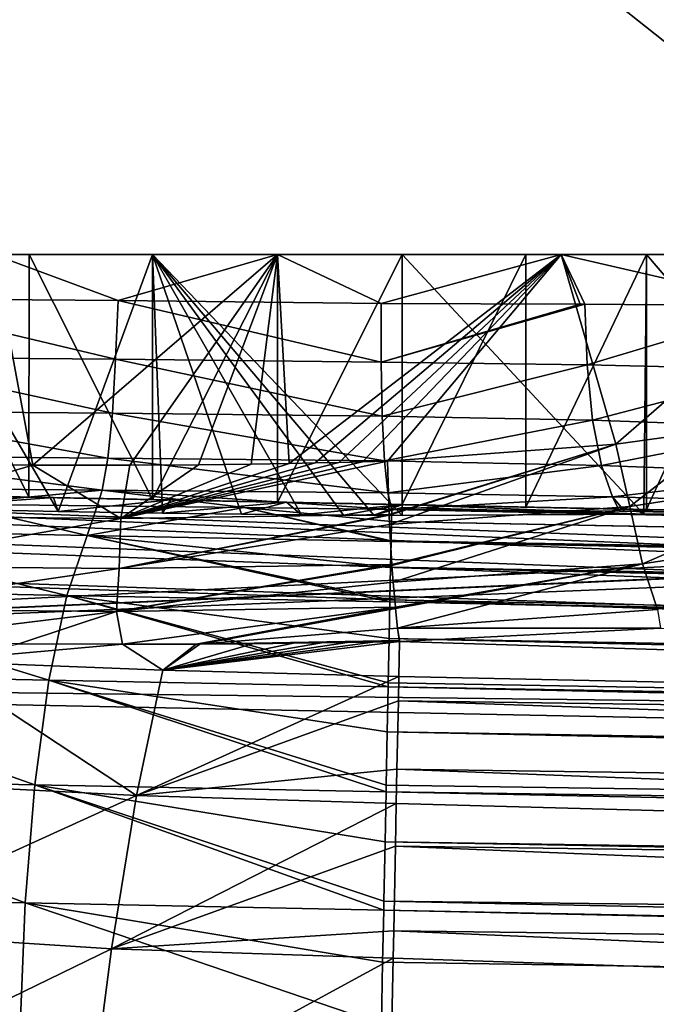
# Model space of a CAD drawing. Extents: x 0 to 500, y -78 to 1006.
# Tile 22 of 256: x 17.52 to 23.64, y -17.21 to -7.74. Entities that reach past the tile are written whole.
import ezdxf

# ---------------------------------------------------------------- set-up
doc = ezdxf.new("R2010")
doc.units = 0
doc.header["$LTSCALE"] = 65.185185
for name, color, linetype in [('235', 7, 'CONTINUOUS'), ('236', 7, 'CONTINUOUS'), ('237', 7, 'CONTINUOUS'), ('244', 7, 'CONTINUOUS'), ('245', 7, 'CONTINUOUS'), ('246', 7, 'CONTINUOUS'), ('247', 7, 'CONTINUOUS'), ('248', 7, 'CONTINUOUS'), ('250', 7, 'CONTINUOUS'), ('251', 7, 'CONTINUOUS'), ('252', 7, 'CONTINUOUS'), ('32', 7, 'CONTINUOUS'), ('33', 7, 'CONTINUOUS'), ('35', 7, 'CONTINUOUS'), ('356', 7, 'CONTINUOUS'), ('357', 7, 'CONTINUOUS'), ('358', 7, 'CONTINUOUS'), ('363', 7, 'CONTINUOUS'), ('364', 7, 'CONTINUOUS'), ('368', 7, 'CONTINUOUS'), ('369', 7, 'CONTINUOUS'), ('370', 7, 'CONTINUOUS'), ('371', 7, 'CONTINUOUS'), ('372', 7, 'CONTINUOUS'), ('378', 7, 'CONTINUOUS')]:
    doc.layers.add(name, color=color, linetype=linetype)

msp = doc.modelspace()

# ---------------------------------------------------------------- linework, layer by layer
at = {"layer": '235', "color": 7, "linetype": 'CONTINUOUS'}
for points in [[(8.5, -12.151, -0.025), (31.5, -12.6142, -0.025), (8.6601, -12.1542, -1.9123), (8.5, -12.151, -0.025)], [(31.5, -12.6142, -0.025), (9.1278, -12.1637, -3.7477), (8.6601, -12.1542, -1.9123), (31.5, -12.6142, -0.025)], [(31.5, -12.6142, -0.025), (9.8904, -12.179, -5.4814), (9.1278, -12.1637, -3.7477), (31.5, -12.6142, -0.025)], [(9.8904, -12.179, -5.4814), (31.5, -12.6142, -0.025), (11.0005, -12.2014, -6.4513), (9.8904, -12.179, -5.4814)], [(31.5, -12.6142, -0.025), (12.1356, -12.2242, -7.2774), (11.0005, -12.2014, -6.4513), (31.5, -12.6142, -0.025)], [(31.5, -12.6142, -0.025), (13.2829, -12.2473, -7.9714), (12.1356, -12.2242, -7.2774), (31.5, -12.6142, -0.025)], [(31.5, -12.6142, -0.025), (14.4329, -12.2705, -8.5449), (13.2829, -12.2473, -7.9714), (31.5, -12.6142, -0.025)], [(31.5, -12.6142, -0.025), (15.5792, -12.2936, -9.0092), (14.4329, -12.2705, -8.5449), (31.5, -12.6142, -0.025)], [(31.5, -12.6142, -0.025), (16.7183, -12.3165, -9.3748), (15.5792, -12.2936, -9.0092), (31.5, -12.6142, -0.025)], [(31.5, -12.6142, -0.025), (17.8486, -12.3393, -9.6504), (16.7183, -12.3165, -9.3748), (31.5, -12.6142, -0.025)], [(31.5, -12.6142, -0.025), (18.9708, -12.3619, -9.8435), (17.8486, -12.3393, -9.6504), (31.5, -12.6142, -0.025)], [(31.5, -12.6142, -0.025), (20.0869, -12.3843, -9.959), (18.9708, -12.3619, -9.8435), (31.5, -12.6142, -0.025)], [(31.5, -12.6142, -0.025), (21.2013, -12.4068, -10), (20.0869, -12.3843, -9.959), (31.5, -12.6142, -0.025)], [(21.2013, -12.4068, -10), (31.5, -12.6142, -0.025), (23.4401, -12.4519, -10), (21.2013, -12.4068, -10)], [(31.5, -12.6142, -0.025), (25.6789, -12.4969, -10), (23.4401, -12.4519, -10), (31.5, -12.6142, -0.025)]]:
    msp.add_3dface(points, dxfattribs=at)
at = {"layer": '236', "color": 7, "linetype": 'CONTINUOUS'}
for points in [[(4.5337, -12.2942, -0.025), (100.604, -16.0061, -0.025), (5.0114, -12.0915, -0.025), (4.5337, -12.2942, -0.025)], [(5.0114, -12.0915, -0.025), (100.604, -16.0061, -0.025), (8.5, -12.151, -0.025), (5.0114, -12.0915, -0.025)], [(100.604, -16.0061, -0.025), (66.2875, -14.3149, -0.025), (8.5, -12.151, -0.025), (100.604, -16.0061, -0.025)], [(31.5, -12.6142, -0.025), (8.5, -12.151, -0.025), (66.2875, -14.3149, -0.025), (31.5, -12.6142, -0.025)], [(4.2696, -12.3753, -0.025), (100.604, -16.0061, -0.025), (4.5337, -12.2942, -0.025), (4.2696, -12.3753, -0.025)], [(3.5469, -12.6862, -0.025), (100.604, -16.0061, -0.025), (4.2696, -12.3753, -0.025), (3.5469, -12.6862, -0.025)], [(3.4719, -12.7269, -0.025), (100.604, -16.0061, -0.025), (3.5469, -12.6862, -0.025), (3.4719, -12.7269, -0.025)], [(3, -14.0407, -0.025), (100.604, -16.0061, -0.025), (3.4719, -12.7269, -0.025), (3, -14.0407, -0.025)]]:
    msp.add_3dface(points, dxfattribs=at)
at = {"layer": '237', "color": 7, "linetype": 'CONTINUOUS'}
for points in [[(100.604, -16.0061, -0.025), (3, -14.0407, -0.025), (100.604, -16.0061), (100.604, -16.0061, -0.025)], [(100.604, -16.0061), (3, -14.0407, -0.025), (3, -14.0407), (100.604, -16.0061)]]:
    msp.add_3dface(points, dxfattribs=at)
at = {"layer": '244', "color": 7, "linetype": 'CONTINUOUS'}
for points in [[(21.1991, -12.5106, -11.4373), (21.2007, -12.4328, -10.7205), (23.5225, -12.4985, -10.9472), (21.1991, -12.5106, -11.4373)], [(21.2007, -12.4328, -10.7205), (21.2013, -12.4068, -10), (23.5225, -12.4985, -10.9472), (21.2007, -12.4328, -10.7205)], [(23.5225, -12.4985, -10.9472), (21.2013, -12.4068, -10), (23.4401, -12.4519, -10), (23.5225, -12.4985, -10.9472)], [(25.6789, -12.4969, -10), (23.5225, -12.4985, -10.9472), (23.4401, -12.4519, -10), (25.6789, -12.4969, -10)], [(21.1743, -13.7243, -14.9619), (23.6843, -13.5958, -14.6346), (54.5849, -14.7631, -15.5534), (21.1743, -13.7243, -14.9619)], [(21.1675, -14.0589, -15.5062), (21.1743, -13.7243, -14.9619), (54.5849, -14.7631, -15.5534), (21.1675, -14.0589, -15.5062)], [(21.1628, -14.293, -15.8458), (21.1675, -14.0589, -15.5062), (54.5849, -14.7631, -15.5534), (21.1628, -14.293, -15.8458)], [(21.1495, -14.9513, -16.6651), (21.1628, -14.293, -15.8458), (52.8365, -15.393, -16.4388), (21.1495, -14.9513, -16.6651)], [(52.8365, -15.393, -16.4388), (21.1628, -14.293, -15.8458), (54.5849, -14.7631, -15.5534), (52.8365, -15.393, -16.4388)], [(21.1429, -15.2798, -17.0153), (21.1495, -14.9513, -16.6651), (51.199, -16.0985, -17.2257), (21.1429, -15.2798, -17.0153)], [(51.199, -16.0985, -17.2257), (21.1495, -14.9513, -16.6651), (52.8365, -15.393, -16.4388), (51.199, -16.0985, -17.2257)], [(21.1346, -15.692, -17.4108), (21.1429, -15.2798, -17.0153), (51.199, -16.0985, -17.2257), (21.1346, -15.692, -17.4108)], [(21.1182, -16.5068, -18.0746), (21.1346, -15.692, -17.4108), (49.6753, -16.8638, -17.9108), (21.1182, -16.5068, -18.0746)], [(49.6753, -16.8638, -17.9108), (21.1346, -15.692, -17.4108), (51.199, -16.0985, -17.2257), (49.6753, -16.8638, -17.9108)], [(21.113, -16.7692, -18.26), (21.1182, -16.5068, -18.0746), (48.2649, -17.6741, -18.4933), (21.113, -16.7692, -18.26)], [(48.2649, -17.6741, -18.4933), (21.1182, -16.5068, -18.0746), (49.6753, -16.8638, -17.9108), (48.2649, -17.6741, -18.4933)], [(21.1006, -17.3867, -18.6492), (21.113, -16.7692, -18.26), (48.2649, -17.6741, -18.4933), (21.1006, -17.3867, -18.6492)]]:
    msp.add_3dface(points, dxfattribs=at)
at = {"layer": '245', "color": 7, "linetype": 'CONTINUOUS'}
for points in [[(17.8486, -12.3393, -9.6504), (16.4392, -12.4409, -10.9348), (16.7183, -12.3165, -9.3748), (17.8486, -12.3393, -9.6504)], [(17.8919, -12.4738, -11.3051), (16.4392, -12.4409, -10.9348), (17.8486, -12.3393, -9.6504), (17.8919, -12.4738, -11.3051)], [(18.9708, -12.3619, -9.8435), (17.8919, -12.4738, -11.3051), (17.8486, -12.3393, -9.6504), (18.9708, -12.3619, -9.8435)], [(18.8951, -12.4901, -11.4468), (17.8919, -12.4738, -11.3051), (18.9708, -12.3619, -9.8435), (18.8951, -12.4901, -11.4468)], [(20.0869, -12.3843, -9.959), (18.8951, -12.4901, -11.4468), (18.9708, -12.3619, -9.8435), (20.0869, -12.3843, -9.959)], [(19.6549, -12.4993, -11.4948), (18.8951, -12.4901, -11.4468), (20.0869, -12.3843, -9.959), (19.6549, -12.4993, -11.4948)], [(20.2302, -12.5046, -11.4977), (19.6549, -12.4993, -11.4948), (20.0869, -12.3843, -9.959), (20.2302, -12.5046, -11.4977)], [(21.2013, -12.4068, -10), (20.2302, -12.5046, -11.4977), (20.0869, -12.3843, -9.959), (21.2013, -12.4068, -10)], [(20.635, -12.5075, -11.4825), (20.2302, -12.5046, -11.4977), (21.2013, -12.4068, -10), (20.635, -12.5075, -11.4825)], [(20.9283, -12.5092, -11.4625), (20.635, -12.5075, -11.4825), (21.2013, -12.4068, -10), (20.9283, -12.5092, -11.4625)], [(21.2007, -12.4328, -10.7205), (20.9283, -12.5092, -11.4625), (21.2013, -12.4068, -10), (21.2007, -12.4328, -10.7205)], [(21.1991, -12.5106, -11.4373), (20.9283, -12.5092, -11.4625), (21.2007, -12.4328, -10.7205), (21.1991, -12.5106, -11.4373)], [(20.9169, -13.729, -14.9769), (21.1743, -13.7243, -14.9619), (18.9, -13.9991, -15.3481), (20.9169, -13.729, -14.9769)], [(18.9, -13.9991, -15.3481), (21.1743, -13.7243, -14.9619), (21.1675, -14.0589, -15.5062), (18.9, -13.9991, -15.3481)], [(20.6709, -13.733, -14.9871), (20.9169, -13.729, -14.9769), (18.9, -13.9991, -15.3481), (20.6709, -13.733, -14.9871)], [(17.5158, -13.7454, -14.7673), (18.5121, -13.7495, -14.9075), (16.6837, -13.9108, -14.8849), (17.5158, -13.7454, -14.7673)], [(16.6837, -13.9108, -14.8849), (18.5121, -13.7495, -14.9075), (18.9, -13.9991, -15.3481), (16.6837, -13.9108, -14.8849)], [(18.5121, -13.7495, -14.9075), (19.2192, -13.7478, -14.967), (18.9, -13.9991, -15.3481), (18.5121, -13.7495, -14.9075)], [(20.424, -13.7366, -14.9933), (20.6709, -13.733, -14.9871), (18.9, -13.9991, -15.3481), (20.424, -13.7366, -14.9933)], [(20.1549, -13.74, -14.9956), (20.424, -13.7366, -14.9933), (18.9, -13.9991, -15.3481), (20.1549, -13.74, -14.9956)], [(19.7618, -13.744, -14.9906), (20.1549, -13.74, -14.9956), (18.9, -13.9991, -15.3481), (19.7618, -13.744, -14.9906)], [(19.2553, -13.7476, -14.9692), (19.7618, -13.744, -14.9906), (18.9, -13.9991, -15.3481), (19.2553, -13.7476, -14.9692)], [(19.2192, -13.7478, -14.967), (19.2553, -13.7476, -14.9692), (18.9, -13.9991, -15.3481), (19.2192, -13.7478, -14.967)], [(16.2179, -15.0797, -16.292), (16.6837, -13.9108, -14.8849), (18.6461, -15.2049, -16.8314), (16.2179, -15.0797, -16.292)], [(16.6837, -13.9108, -14.8849), (18.9, -13.9991, -15.3481), (18.6461, -15.2049, -16.8314), (16.6837, -13.9108, -14.8849)], [(18.9, -13.9991, -15.3481), (21.1675, -14.0589, -15.5062), (18.6461, -15.2049, -16.8314), (18.9, -13.9991, -15.3481)], [(18.6461, -15.2049, -16.8314), (21.1675, -14.0589, -15.5062), (21.1628, -14.293, -15.8458), (18.6461, -15.2049, -16.8314)], [(21.1495, -14.9513, -16.6651), (18.6461, -15.2049, -16.8314), (21.1628, -14.293, -15.8458), (21.1495, -14.9513, -16.6651)], [(21.1429, -15.2798, -17.0153), (18.6461, -15.2049, -16.8314), (21.1495, -14.9513, -16.6651), (21.1429, -15.2798, -17.0153)], [(16.2179, -15.0797, -16.292), (18.6461, -15.2049, -16.8314), (15.7816, -16.509, -17.4454), (16.2179, -15.0797, -16.292)], [(15.7816, -16.509, -17.4454), (18.6461, -15.2049, -16.8314), (18.4049, -16.6774, -18.0529), (15.7816, -16.509, -17.4454)], [(18.6461, -15.2049, -16.8314), (21.1429, -15.2798, -17.0153), (18.4049, -16.6774, -18.0529), (18.6461, -15.2049, -16.8314)], [(18.4049, -16.6774, -18.0529), (21.1429, -15.2798, -17.0153), (21.1346, -15.692, -17.4108), (18.4049, -16.6774, -18.0529)], [(21.1182, -16.5068, -18.0746), (18.4049, -16.6774, -18.0529), (21.1346, -15.692, -17.4108), (21.1182, -16.5068, -18.0746)], [(15.7816, -16.509, -17.4454), (18.4049, -16.6774, -18.0529), (15.3916, -18.1456, -18.3022), (15.7816, -16.509, -17.4454)], [(21.113, -16.7692, -18.26), (18.4049, -16.6774, -18.0529), (21.1182, -16.5068, -18.0746), (21.113, -16.7692, -18.26)], [(15.3916, -18.1456, -18.3022), (18.4049, -16.6774, -18.0529), (18.1859, -18.3614, -18.9669), (15.3916, -18.1456, -18.3022)], [(18.4049, -16.6774, -18.0529), (21.113, -16.7692, -18.26), (18.1859, -18.3614, -18.9669), (18.4049, -16.6774, -18.0529)], [(18.1859, -18.3614, -18.9669), (21.113, -16.7692, -18.26), (21.1006, -17.3867, -18.6492), (18.1859, -18.3614, -18.9669)]]:
    msp.add_3dface(points, dxfattribs=at)
at = {"layer": '246', "color": 7, "linetype": 'CONTINUOUS'}
for points in [[(16.451, -10, -10.9387), (18.7996, -10, -11.4372), (17.2718, -10, -13.7316), (16.451, -10, -10.9387)], [(17.2718, -10, -13.7316), (18.7996, -10, -11.4372), (20, -10, -14), (17.2718, -10, -13.7316)], [(18.7996, -10, -11.4372), (21.2004, -10, -11.4372), (20, -10, -14), (18.7996, -10, -11.4372)], [(20, -10, -14), (21.2004, -10, -11.4372), (22.7282, -10, -13.7316), (20, -10, -14)], [(21.2004, -10, -11.4372), (23.549, -10, -10.9387), (22.7282, -10, -13.7316), (21.2004, -10, -11.4372)], [(22.7282, -10, -13.7316), (23.549, -10, -10.9387), (25.3518, -10, -12.9367), (22.7282, -10, -13.7316)], [(23.549, -10, -10.9387), (25.7428, -10, -9.9635), (25.3518, -10, -12.9367), (23.549, -10, -10.9387)]]:
    msp.add_3dface(points, dxfattribs=at)
at = {"layer": '247', "color": 7, "linetype": 'CONTINUOUS'}
for points in [[(16.2914, -12.0113, -13.4999), (17.2718, -10, -13.7316), (17.6484, -12.028, -13.8011), (16.2914, -12.0113, -13.4999)], [(17.2718, -10, -13.7316), (20, -10, -14), (17.6484, -12.028, -13.8011), (17.2718, -10, -13.7316)], [(17.6484, -12.028, -13.8011), (20, -10, -14), (18.5818, -12.0283, -13.928), (17.6484, -12.028, -13.8011)], [(18.5818, -12.0283, -13.928), (20, -10, -14), (19.2417, -12.0233, -13.9794), (18.5818, -12.0283, -13.928)], [(19.2417, -12.0233, -13.9794), (20, -10, -14), (19.7466, -12.0167, -13.9977), (19.2417, -12.0233, -13.9794)], [(19.7466, -12.0167, -13.9977), (20, -10, -14), (20.113, -12.0103, -13.9995), (19.7466, -12.0167, -13.9977)], [(20, -10, -14), (22.7282, -10, -13.7316), (20.113, -12.0103, -13.9995), (20, -10, -14)], [(20.113, -12.0103, -13.9995), (22.7282, -10, -13.7316), (20.3628, -12.0053, -13.9953), (20.113, -12.0103, -13.9995)], [(20.3628, -12.0053, -13.9953), (22.7282, -10, -13.7316), (20.591, -12.0002, -13.9875), (20.3628, -12.0053, -13.9953)], [(20.591, -12.0002, -13.9875), (22.7282, -10, -13.7316), (20.8184, -11.9946, -13.9761), (20.591, -12.0002, -13.9875)], [(22.7282, -10, -13.7316), (21.0581, -11.9883, -13.96), (20.8184, -11.9946, -13.9761), (22.7282, -10, -13.7316)], [(21.0581, -11.9883, -13.96), (22.7282, -10, -13.7316), (23.255, -11.824, -13.6163), (21.0581, -11.9883, -13.96)], [(22.7282, -10, -13.7316), (25.3518, -10, -12.9367), (23.255, -11.824, -13.6163), (22.7282, -10, -13.7316)], [(23.255, -11.824, -13.6163), (25.3518, -10, -12.9367), (24.3631, -11.6695, -13.3028), (23.255, -11.824, -13.6163)]]:
    msp.add_3dface(points, dxfattribs=at)
at = {"layer": '248', "color": 7, "linetype": 'CONTINUOUS'}
for points in [[(16.4392, -12.4409, -10.9348), (17.8919, -12.4738, -11.3051), (16.451, -10, -10.9387), (16.4392, -12.4409, -10.9348)], [(17.8919, -12.4738, -11.3051), (18.7996, -10, -11.4372), (16.451, -10, -10.9387), (17.8919, -12.4738, -11.3051)], [(17.8919, -12.4738, -11.3051), (18.8951, -12.4901, -11.4468), (18.7996, -10, -11.4372), (17.8919, -12.4738, -11.3051)], [(18.8951, -12.4901, -11.4468), (19.6549, -12.4993, -11.4948), (18.7996, -10, -11.4372), (18.8951, -12.4901, -11.4468)], [(19.6549, -12.4993, -11.4948), (20.2302, -12.5046, -11.4977), (18.7996, -10, -11.4372), (19.6549, -12.4993, -11.4948)], [(20.2302, -12.5046, -11.4977), (20.635, -12.5075, -11.4825), (18.7996, -10, -11.4372), (20.2302, -12.5046, -11.4977)], [(20.635, -12.5075, -11.4825), (20.9283, -12.5092, -11.4625), (18.7996, -10, -11.4372), (20.635, -12.5075, -11.4825)], [(20.9283, -12.5092, -11.4625), (21.1991, -12.5106, -11.4373), (18.7996, -10, -11.4372), (20.9283, -12.5092, -11.4625)], [(21.1991, -12.5106, -11.4373), (21.2004, -10, -11.4372), (18.7996, -10, -11.4372), (21.1991, -12.5106, -11.4373)], [(21.2004, -10, -11.4372), (21.1991, -12.5106, -11.4373), (23.5225, -12.4985, -10.9472), (21.2004, -10, -11.4372)], [(23.549, -10, -10.9387), (21.2004, -10, -11.4372), (23.5225, -12.4985, -10.9472), (23.549, -10, -10.9387)], [(25.6789, -12.4969, -10), (23.549, -10, -10.9387), (23.5225, -12.4985, -10.9472), (25.6789, -12.4969, -10)], [(25.7428, -10, -9.9635), (23.549, -10, -10.9387), (25.6789, -12.4969, -10), (25.7428, -10, -9.9635)]]:
    msp.add_3dface(points, dxfattribs=at)
at = {"layer": '250', "color": 7, "linetype": 'CONTINUOUS'}
for points in [[(23.255, -11.824, -13.6163), (24.3631, -11.6695, -13.3028), (23.3876, -12.4251, -13.6824), (23.255, -11.824, -13.6163)], [(24.3631, -11.6695, -13.3028), (25.5791, -12.0846, -12.9446), (23.3876, -12.4251, -13.6824), (24.3631, -11.6695, -13.3028)], [(21.0581, -11.9883, -13.96), (23.255, -11.824, -13.6163), (21.075, -12.5008, -14.0257), (21.0581, -11.9883, -13.96)], [(21.075, -12.5008, -14.0257), (23.255, -11.824, -13.6163), (21.0753, -12.5079, -14.0276), (21.075, -12.5008, -14.0257)], [(23.255, -11.824, -13.6163), (21.0794, -12.5984, -14.054), (21.0753, -12.5079, -14.0276), (23.255, -11.824, -13.6163)], [(23.255, -11.824, -13.6163), (23.3876, -12.4251, -13.6824), (21.0794, -12.5984, -14.054), (23.255, -11.824, -13.6163)], [(25.5791, -12.0846, -12.9446), (23.5088, -12.9762, -13.9396), (23.3876, -12.4251, -13.6824), (25.5791, -12.0846, -12.9446)], [(25.7628, -12.6327, -13.1692), (23.5088, -12.9762, -13.9396), (25.5791, -12.0846, -12.9446), (25.7628, -12.6327, -13.1692)], [(21.0794, -12.5984, -14.054), (23.3876, -12.4251, -13.6824), (21.1009, -12.9809, -14.2213), (21.0794, -12.5984, -14.054)], [(21.1009, -12.9809, -14.2213), (23.3876, -12.4251, -13.6824), (21.1017, -12.9919, -14.2276), (21.1009, -12.9809, -14.2213)], [(23.3876, -12.4251, -13.6824), (21.1132, -13.1523, -14.3307), (21.1017, -12.9919, -14.2276), (23.3876, -12.4251, -13.6824)], [(23.5088, -12.9762, -13.9396), (21.1132, -13.1523, -14.3307), (23.3876, -12.4251, -13.6824), (23.5088, -12.9762, -13.9396)], [(25.7628, -12.6327, -13.1692), (23.6556, -13.416, -14.3514), (23.5088, -12.9762, -13.9396), (25.7628, -12.6327, -13.1692)], [(21.1132, -13.1523, -14.3307), (23.5088, -12.9762, -13.9396), (21.1342, -13.3942, -14.5337), (21.1132, -13.1523, -14.3307)], [(21.1342, -13.3942, -14.5337), (23.5088, -12.9762, -13.9396), (21.1355, -13.4069, -14.5464), (21.1342, -13.3942, -14.5337)], [(23.5088, -12.9762, -13.9396), (21.1563, -13.5943, -14.7636), (21.1355, -13.4069, -14.5464), (23.5088, -12.9762, -13.9396)], [(23.6556, -13.416, -14.3514), (21.1563, -13.5943, -14.7636), (23.5088, -12.9762, -13.9396), (23.6556, -13.416, -14.3514)], [(21.1563, -13.5943, -14.7636), (23.6556, -13.416, -14.3514), (23.6843, -13.5958, -14.6346), (21.1563, -13.5943, -14.7636)], [(21.1563, -13.5943, -14.7636), (21.1743, -13.7243, -14.9619), (21.1725, -13.7127, -14.9418), (21.1563, -13.5943, -14.7636)], [(21.1743, -13.7243, -14.9619), (21.1563, -13.5943, -14.7636), (23.6843, -13.5958, -14.6346), (21.1743, -13.7243, -14.9619)]]:
    msp.add_3dface(points, dxfattribs=at)
at = {"layer": '251', "color": 7, "linetype": 'CONTINUOUS'}
for points in [[(16.2914, -12.0113, -13.4999), (17.6484, -12.028, -13.8011), (15.9639, -12.5174, -13.4754), (16.2914, -12.0113, -13.4999)], [(20.8184, -11.9946, -13.9761), (21.0581, -11.9883, -13.96), (18.4948, -12.5413, -13.9861), (20.8184, -11.9946, -13.9761)], [(21.0581, -11.9883, -13.96), (21.075, -12.5008, -14.0257), (18.4948, -12.5413, -13.9861), (21.0581, -11.9883, -13.96)], [(20.591, -12.0002, -13.9875), (20.8184, -11.9946, -13.9761), (18.4948, -12.5413, -13.9861), (20.591, -12.0002, -13.9875)], [(20.3628, -12.0053, -13.9953), (20.591, -12.0002, -13.9875), (18.4948, -12.5413, -13.9861), (20.3628, -12.0053, -13.9953)], [(20.113, -12.0103, -13.9995), (20.3628, -12.0053, -13.9953), (18.4948, -12.5413, -13.9861), (20.113, -12.0103, -13.9995)], [(19.7466, -12.0167, -13.9977), (20.113, -12.0103, -13.9995), (18.4948, -12.5413, -13.9861), (19.7466, -12.0167, -13.9977)], [(19.2417, -12.0233, -13.9794), (19.7466, -12.0167, -13.9977), (18.4948, -12.5413, -13.9861), (19.2417, -12.0233, -13.9794)], [(18.5818, -12.0283, -13.928), (19.2417, -12.0233, -13.9794), (18.4948, -12.5413, -13.9861), (18.5818, -12.0283, -13.928)], [(17.6484, -12.028, -13.8011), (18.4948, -12.5413, -13.9861), (15.9639, -12.5174, -13.4754), (17.6484, -12.028, -13.8011)], [(17.6484, -12.028, -13.8011), (18.5818, -12.0283, -13.928), (18.4948, -12.5413, -13.9861), (17.6484, -12.028, -13.8011)], [(21.075, -12.5008, -14.0257), (21.0753, -12.5079, -14.0276), (18.4802, -13.0215, -14.1827), (21.075, -12.5008, -14.0257)], [(21.075, -12.5008, -14.0257), (18.4802, -13.0215, -14.1827), (18.4948, -12.5413, -13.9861), (21.075, -12.5008, -14.0257)], [(18.4948, -12.5413, -13.9861), (15.9082, -12.9978, -13.6644), (15.9639, -12.5174, -13.4754), (18.4948, -12.5413, -13.9861)], [(18.4802, -13.0215, -14.1827), (15.9082, -12.9978, -13.6644), (18.4948, -12.5413, -13.9861), (18.4802, -13.0215, -14.1827)], [(21.0753, -12.5079, -14.0276), (21.0794, -12.5984, -14.054), (18.4802, -13.0215, -14.1827), (21.0753, -12.5079, -14.0276)], [(21.0794, -12.5984, -14.054), (21.1009, -12.9809, -14.2213), (18.4802, -13.0215, -14.1827), (21.0794, -12.5984, -14.054)], [(18.4802, -13.0215, -14.1827), (15.8189, -13.4113, -13.9655), (15.9082, -12.9978, -13.6644), (18.4802, -13.0215, -14.1827)], [(18.4521, -13.4349, -14.4955), (15.8189, -13.4113, -13.9655), (18.4802, -13.0215, -14.1827), (18.4521, -13.4349, -14.4955)], [(21.1009, -12.9809, -14.2213), (21.1017, -12.9919, -14.2276), (18.4521, -13.4349, -14.4955), (21.1009, -12.9809, -14.2213)], [(21.1009, -12.9809, -14.2213), (18.4521, -13.4349, -14.4955), (18.4802, -13.0215, -14.1827), (21.1009, -12.9809, -14.2213)], [(21.1017, -12.9919, -14.2276), (21.1132, -13.1523, -14.3307), (18.4521, -13.4349, -14.4955), (21.1017, -12.9919, -14.2276)], [(21.1132, -13.1523, -14.3307), (21.1342, -13.3942, -14.5337), (18.4521, -13.4349, -14.4955), (21.1132, -13.1523, -14.3307)], [(18.4521, -13.4349, -14.4955), (16.0714, -13.7254, -14.4433), (15.8189, -13.4113, -13.9655), (18.4521, -13.4349, -14.4955)], [(17.5158, -13.7454, -14.7673), (16.0714, -13.7254, -14.4433), (18.4521, -13.4349, -14.4955), (17.5158, -13.7454, -14.7673)], [(18.5121, -13.7495, -14.9075), (17.5158, -13.7454, -14.7673), (18.4521, -13.4349, -14.4955), (18.5121, -13.7495, -14.9075)], [(21.1342, -13.3942, -14.5337), (18.5121, -13.7495, -14.9075), (18.4521, -13.4349, -14.4955), (21.1342, -13.3942, -14.5337)], [(19.2192, -13.7478, -14.967), (18.5121, -13.7495, -14.9075), (21.1342, -13.3942, -14.5337), (19.2192, -13.7478, -14.967)], [(19.2553, -13.7476, -14.9692), (19.2192, -13.7478, -14.967), (21.1342, -13.3942, -14.5337), (19.2553, -13.7476, -14.9692)], [(19.2553, -13.7476, -14.9692), (21.1342, -13.3942, -14.5337), (21.1355, -13.4069, -14.5464), (19.2553, -13.7476, -14.9692)], [(21.1563, -13.5943, -14.7636), (19.2553, -13.7476, -14.9692), (21.1355, -13.4069, -14.5464), (21.1563, -13.5943, -14.7636)], [(19.2553, -13.7476, -14.9692), (21.1563, -13.5943, -14.7636), (21.1725, -13.7127, -14.9418), (19.2553, -13.7476, -14.9692)], [(19.7618, -13.744, -14.9906), (19.2553, -13.7476, -14.9692), (21.1725, -13.7127, -14.9418), (19.7618, -13.744, -14.9906)], [(20.1549, -13.74, -14.9956), (19.7618, -13.744, -14.9906), (21.1725, -13.7127, -14.9418), (20.1549, -13.74, -14.9956)], [(20.424, -13.7366, -14.9933), (20.1549, -13.74, -14.9956), (21.1725, -13.7127, -14.9418), (20.424, -13.7366, -14.9933)], [(20.6709, -13.733, -14.9871), (20.424, -13.7366, -14.9933), (21.1725, -13.7127, -14.9418), (20.6709, -13.733, -14.9871)], [(20.9169, -13.729, -14.9769), (20.6709, -13.733, -14.9871), (21.1725, -13.7127, -14.9418), (20.9169, -13.729, -14.9769)], [(21.1743, -13.7243, -14.9619), (20.9169, -13.729, -14.9769), (21.1725, -13.7127, -14.9418), (21.1743, -13.7243, -14.9619)]]:
    msp.add_3dface(points, dxfattribs=at)
at = {"layer": '252', "color": 7, "linetype": 'CONTINUOUS'}
for points in [[(100.604, -16.0061), (3, -14.0407), (100, -76), (100.604, -16.0061)], [(3, -14.0407), (3, -76), (100, -76), (3, -14.0407)]]:
    msp.add_3dface(points, dxfattribs=at)
at = {"layer": '32', "color": 7, "linetype": 'CONTINUOUS'}
for points in [[(13.6952, -10, 12.5), (13.6952, -10, -12.5), (26.3048, -10, -12.5), (13.6952, -10, 12.5)], [(26.3048, -10, 12.5), (13.6952, -10, 12.5), (26.3048, -10, -12.5), (26.3048, -10, 12.5)]]:
    msp.add_3dface(points, dxfattribs=at)
at = {"layer": '33', "color": 7, "linetype": 'CONTINUOUS'}
for points in [[(13.6952, 0, -12.5), (26.3048, 0, -12.5), (13.6952, -10, -12.5), (13.6952, 0, -12.5)], [(13.6952, -10, -12.5), (26.3048, 0, -12.5), (26.3048, -10, -12.5), (13.6952, -10, -12.5)]]:
    msp.add_3dface(points, dxfattribs=at)
at = {"layer": '35', "color": 7, "linetype": 'CONTINUOUS'}
for points in [[(26.3048, 0, 12.5), (13.6952, 0, 12.5), (26.3048, -10, 12.5), (26.3048, 0, 12.5)], [(13.6952, 0, 12.5), (13.6952, -10, 12.5), (26.3048, -10, 12.5), (13.6952, 0, 12.5)]]:
    msp.add_3dface(points, dxfattribs=at)
at = {"layer": '356', "color": 7, "linetype": 'CONTINUOUS'}
for points in [[(31.5, -12.6142, 0.025), (8.5, -12.151, 0.025), (31.4346, -12.6128, 1.2252), (31.5, -12.6142, 0.025)], [(8.5, -12.151, 0.025), (16.4507, -12.3111, 10.9386), (17.612, -12.3345, 11.2493), (8.5, -12.151, 0.025)], [(8.5, -12.151, 0.025), (17.612, -12.3345, 11.2493), (18.7994, -12.3584, 11.4372), (8.5, -12.151, 0.025)], [(8.5, -12.151, 0.025), (18.7994, -12.3584, 11.4372), (20, -12.3826, 11.5), (8.5, -12.151, 0.025)], [(8.5, -12.151, 0.025), (20, -12.3826, 11.5), (21.2006, -12.4068, 11.4372), (8.5, -12.151, 0.025)], [(8.5, -12.151, 0.025), (21.2006, -12.4068, 11.4372), (22.388, -12.4307, 11.2493), (8.5, -12.151, 0.025)], [(8.5, -12.151, 0.025), (22.388, -12.4307, 11.2493), (23.5493, -12.4541, 10.9386), (8.5, -12.151, 0.025)], [(8.5, -12.151, 0.025), (23.5493, -12.4541, 10.9386), (24.6718, -12.4767, 10.5083), (8.5, -12.151, 0.025)], [(8.5, -12.151, 0.025), (24.6718, -12.4767, 10.5083), (25.7433, -12.4982, 9.9631), (8.5, -12.151, 0.025)], [(8.5, -12.151, 0.025), (25.7433, -12.4982, 9.9631), (26.752, -12.5186, 9.3091), (8.5, -12.151, 0.025)], [(8.5, -12.151, 0.025), (26.752, -12.5186, 9.3091), (27.6869, -12.5374, 8.5535), (8.5, -12.151, 0.025)], [(8.5, -12.151, 0.025), (27.6869, -12.5374, 8.5535), (28.5377, -12.5545, 7.7044), (8.5, -12.151, 0.025)], [(8.5, -12.151, 0.025), (28.5377, -12.5545, 7.7044), (29.2953, -12.5698, 6.7711), (8.5, -12.151, 0.025)], [(8.5, -12.151, 0.025), (29.2953, -12.5698, 6.7711), (29.9513, -12.583, 5.7639), (8.5, -12.151, 0.025)], [(8.5, -12.151, 0.025), (29.9513, -12.583, 5.7639), (30.4985, -12.594, 4.6937), (8.5, -12.151, 0.025)], [(8.5, -12.151, 0.025), (30.4985, -12.594, 4.6937), (30.9311, -12.6027, 3.5723), (8.5, -12.151, 0.025)], [(8.5, -12.151, 0.025), (30.9311, -12.6027, 3.5723), (31.2442, -12.609, 2.4119), (8.5, -12.151, 0.025)], [(8.5, -12.151, 0.025), (31.2442, -12.609, 2.4119), (31.4346, -12.6128, 1.2252), (8.5, -12.151, 0.025)]]:
    msp.add_3dface(points, dxfattribs=at)
at = {"layer": '357', "color": 7, "linetype": 'CONTINUOUS'}
for points in [[(31.5, -12.6142, 0.025), (3, -14.0407, 0.025), (8.5, -12.151, 0.025), (31.5, -12.6142, 0.025)], [(35.3713, -12.603, 0.025), (3, -14.0407, 0.025), (35.3518, -12.5964, 0.025), (35.3713, -12.603, 0.025)], [(35.3518, -12.5964, 0.025), (3, -14.0407, 0.025), (31.5, -12.6142, 0.025), (35.3518, -12.5964, 0.025)], [(35.9597, -12.704, 0.025), (3, -14.0407, 0.025), (35.3713, -12.603, 0.025), (35.9597, -12.704, 0.025)], [(65.7774, -14.8047, 0.025), (3, -14.0407, 0.025), (35.9597, -12.704, 0.025), (65.7774, -14.8047, 0.025)], [(100.604, -16.0061, 0.025), (3, -14.0407, 0.025), (65.7774, -14.8047, 0.025), (100.604, -16.0061, 0.025)]]:
    msp.add_3dface(points, dxfattribs=at)
at = {"layer": '358', "color": 7, "linetype": 'CONTINUOUS'}
for points in [[(3, -14.0407, 0.025), (100.604, -16.0061, 0.025), (3, -14.0407), (3, -14.0407, 0.025)], [(100.604, -16.0061, 0.025), (100.604, -16.0061), (3, -14.0407), (100.604, -16.0061, 0.025)]]:
    msp.add_3dface(points, dxfattribs=at)
at = {"layer": '363', "color": 7, "linetype": 'CONTINUOUS'}
for points in [[(18.17, -12.702, 16.5978), (16.8755, -12.402, 15.3323), (15.3352, -12.6449, 15.839), (18.17, -12.702, 16.5978)], [(18.2685, -12.4174, 15.5765), (16.8755, -12.402, 15.3323), (18.17, -12.702, 16.5978), (18.2685, -12.4174, 15.5765)], [(19.6803, -12.4341, 15.6948), (18.2685, -12.4174, 15.5765), (18.17, -12.702, 16.5978), (19.6803, -12.4341, 15.6948)], [(21.0935, -12.7609, 16.8533), (19.6803, -12.4341, 15.6948), (18.17, -12.702, 16.5978), (21.0935, -12.7609, 16.8533)], [(21.0935, -12.7609, 16.8533), (21.0936, -12.7547, 16.8377), (19.6803, -12.4341, 15.6948), (21.0935, -12.7609, 16.8533)], [(21.0936, -12.7547, 16.8377), (21.0973, -12.5688, 16.2706), (19.6803, -12.4341, 15.6948), (21.0936, -12.7547, 16.8377)], [(21.0973, -12.5688, 16.2706), (21.0997, -12.4519, 15.6853), (19.6803, -12.4341, 15.6948), (21.0973, -12.5688, 16.2706)], [(17.9742, -13.279, 17.6425), (15.3352, -12.6449, 15.839), (14.9608, -13.2183, 16.8359), (17.9742, -13.279, 17.6425)], [(18.17, -12.702, 16.5978), (15.3352, -12.6449, 15.839), (17.9742, -13.279, 17.6425), (18.17, -12.702, 16.5978)], [(21.0818, -13.3416, 17.9142), (18.17, -12.702, 16.5978), (17.9742, -13.279, 17.6425), (21.0818, -13.3416, 17.9142)], [(21.0818, -13.3416, 17.9142), (21.0822, -13.3214, 17.8858), (18.17, -12.702, 16.5978), (21.0818, -13.3416, 17.9142)], [(21.0822, -13.3214, 17.8858), (21.0885, -13.0067, 17.3787), (18.17, -12.702, 16.5978), (21.0822, -13.3214, 17.8858)], [(21.0885, -13.0067, 17.3787), (21.0935, -12.7609, 16.8533), (18.17, -12.702, 16.5978), (21.0885, -13.0067, 17.3787)], [(17.8032, -14.0943, 18.5193), (14.9608, -13.2183, 16.8359), (14.64, -14.0306, 17.6726), (17.8032, -14.0943, 18.5193)], [(17.9742, -13.279, 17.6425), (14.9608, -13.2183, 16.8359), (17.8032, -14.0943, 18.5193), (17.9742, -13.279, 17.6425)], [(21.0653, -14.16, 18.8045), (17.9742, -13.279, 17.6425), (17.8032, -14.0943, 18.5193), (21.0653, -14.16, 18.8045)], [(21.0653, -14.16, 18.8045), (21.0661, -14.1201, 18.77), (17.9742, -13.279, 17.6425), (21.0653, -14.16, 18.8045)], [(21.0661, -14.1201, 18.77), (21.0747, -13.6943, 18.3518), (17.9742, -13.279, 17.6425), (21.0661, -14.1201, 18.77)], [(21.0747, -13.6943, 18.3518), (21.0818, -13.3416, 17.9142), (17.9742, -13.279, 17.6425), (21.0747, -13.6943, 18.3518)], [(17.667, -15.1002, 19.1769), (14.64, -14.0306, 17.6726), (14.3914, -15.0343, 18.3001), (17.667, -15.1002, 19.1769)], [(17.8032, -14.0943, 18.5193), (14.64, -14.0306, 17.6726), (17.667, -15.1002, 19.1769), (17.8032, -14.0943, 18.5193)], [(21.045, -15.1682, 19.4722), (17.8032, -14.0943, 18.5193), (17.667, -15.1002, 19.1769), (21.045, -15.1682, 19.4722)], [(21.045, -15.1682, 19.4722), (21.0463, -15.1052, 19.4401), (17.8032, -14.0943, 18.5193), (21.045, -15.1682, 19.4722)], [(21.0463, -15.1052, 19.4401), (21.0566, -14.5926, 19.1345), (17.8032, -14.0943, 18.5193), (21.0463, -15.1052, 19.4401)], [(21.0566, -14.5926, 19.1345), (21.0653, -14.16, 18.8045), (17.8032, -14.0943, 18.5193), (21.0566, -14.5926, 19.1345)], [(17.5736, -16.2378, 19.5768), (14.3914, -15.0343, 18.3001), (14.2296, -16.1705, 18.6816), (17.5736, -16.2378, 19.5768)], [(17.667, -15.1002, 19.1769), (14.3914, -15.0343, 18.3001), (17.5736, -16.2378, 19.5768), (17.667, -15.1002, 19.1769)], [(21.0221, -16.3073, 19.8782), (17.667, -15.1002, 19.1769), (17.5736, -16.2378, 19.5768), (21.0221, -16.3073, 19.8782)], [(21.0221, -16.3073, 19.8782), (21.0238, -16.2209, 19.858), (17.667, -15.1002, 19.1769), (21.0221, -16.3073, 19.8782)], [(21.0238, -16.2209, 19.858), (21.0353, -15.6506, 19.6824), (17.667, -15.1002, 19.1769), (21.0238, -16.2209, 19.858)], [(21.0353, -15.6506, 19.6824), (21.045, -15.1682, 19.4722), (17.667, -15.1002, 19.1769), (21.0353, -15.6506, 19.6824)], [(14.1644, -17.3005, 18.7956), (17.5295, -17.3513, 19.6966), (14.2296, -16.1705, 18.6816), (14.1644, -17.3005, 18.7956)], [(17.5295, -17.3513, 19.6966), (17.5736, -16.2378, 19.5768), (14.2296, -16.1705, 18.6816), (17.5295, -17.3513, 19.6966)], [(17.5295, -17.3513, 19.6966), (21, -17.4037, 20), (17.5736, -16.2378, 19.5768), (17.5295, -17.3513, 19.6966)], [(21, -17.4037, 20), (21.012, -16.8081, 19.9644), (17.5736, -16.2378, 19.5768), (21, -17.4037, 20)], [(21.012, -16.8081, 19.9644), (21.0221, -16.3073, 19.8782), (17.5736, -16.2378, 19.5768), (21.012, -16.8081, 19.9644)]]:
    msp.add_3dface(points, dxfattribs=at)
at = {"layer": '364', "color": 7, "linetype": 'CONTINUOUS'}
for points in [[(21.0973, -12.5688, 16.2706), (100.6419, -14.1236, 16.0758), (21.0997, -12.4519, 15.6853), (21.0973, -12.5688, 16.2706)], [(100.6419, -14.1236, 16.0758), (100.6442, -14.0078, 15.116), (21.0997, -12.4519, 15.6853), (100.6419, -14.1236, 16.0758)], [(21.0997, -12.4519, 15.6853), (100.6442, -14.0078, 15.116), (23.288, -12.4704, 15.4643), (21.0997, -12.4519, 15.6853)], [(23.288, -12.4704, 15.4643), (100.6442, -14.0078, 15.116), (23.3372, -12.4707, 15.4568), (23.288, -12.4704, 15.4643)], [(100.6442, -14.0078, 15.116), (100.6442, -14.0065, 15), (23.3372, -12.4707, 15.4568), (100.6442, -14.0078, 15.116)], [(23.3372, -12.4707, 15.4568), (100.6442, -14.0065, 15), (65.8076, -13.305, 15), (23.3372, -12.4707, 15.4568)], [(25.5275, -12.4939, 15), (23.3372, -12.4707, 15.4568), (45.6676, -12.8994, 15), (25.5275, -12.4939, 15)], [(45.6676, -12.8994, 15), (23.3372, -12.4707, 15.4568), (65.8076, -13.305, 15), (45.6676, -12.8994, 15)], [(21.0936, -12.7547, 16.8377), (100.6417, -14.1318, 16.1126), (21.0973, -12.5688, 16.2706), (21.0936, -12.7547, 16.8377)], [(100.6417, -14.1318, 16.1126), (100.6419, -14.1236, 16.0758), (21.0973, -12.5688, 16.2706), (100.6417, -14.1318, 16.1126)], [(21.0885, -13.0067, 17.3787), (100.6359, -14.4218, 16.9953), (21.0935, -12.7609, 16.8533), (21.0885, -13.0067, 17.3787)], [(21.0935, -12.7609, 16.8533), (100.6417, -14.1318, 16.1126), (21.0936, -12.7547, 16.8377), (21.0935, -12.7609, 16.8533)], [(100.6359, -14.4218, 16.9953), (100.6417, -14.1318, 16.1126), (21.0935, -12.7609, 16.8533), (100.6359, -14.4218, 16.9953)], [(21.0822, -13.3214, 17.8858), (100.6264, -14.8913, 17.8403), (21.0885, -13.0067, 17.3787), (21.0822, -13.3214, 17.8858)], [(100.6264, -14.8913, 17.8403), (100.6343, -14.5015, 17.1694), (21.0885, -13.0067, 17.3787), (100.6264, -14.8913, 17.8403)], [(100.6343, -14.5015, 17.1694), (100.6359, -14.4218, 16.9953), (21.0885, -13.0067, 17.3787), (100.6343, -14.5015, 17.1694)], [(21.0747, -13.6943, 18.3518), (100.6223, -15.0971, 18.1174), (21.0818, -13.3416, 17.9142), (21.0747, -13.6943, 18.3518)], [(21.0818, -13.3416, 17.9142), (100.6264, -14.8913, 17.8403), (21.0822, -13.3214, 17.8858), (21.0818, -13.3416, 17.9142)], [(100.6223, -15.0971, 18.1174), (100.6264, -14.8913, 17.8403), (21.0818, -13.3416, 17.9142), (100.6223, -15.0971, 18.1174)], [(21.0661, -14.1201, 18.77), (100.6139, -15.5147, 18.579), (21.0747, -13.6943, 18.3518), (21.0661, -14.1201, 18.77)], [(100.6139, -15.5147, 18.579), (100.6223, -15.0971, 18.1174), (21.0747, -13.6943, 18.3518), (100.6139, -15.5147, 18.579)], [(21.0566, -14.5926, 19.1345), (100.6063, -15.8887, 18.9092), (21.0653, -14.16, 18.8045), (21.0566, -14.5926, 19.1345)], [(21.0653, -14.16, 18.8045), (100.6139, -15.5147, 18.579), (21.0661, -14.1201, 18.77), (21.0653, -14.16, 18.8045)], [(100.6063, -15.8887, 18.9092), (100.6139, -15.5147, 18.579), (21.0653, -14.16, 18.8045), (100.6063, -15.8887, 18.9092)], [(21.0463, -15.1052, 19.4401), (100.5987, -16.2685, 19.184), (21.0566, -14.5926, 19.1345), (21.0463, -15.1052, 19.4401)], [(100.5987, -16.2685, 19.184), (100.6063, -15.8887, 18.9092), (21.0566, -14.5926, 19.1345), (100.5987, -16.2685, 19.184)], [(21.045, -15.1682, 19.4722), (100.5987, -16.2685, 19.184), (21.0463, -15.1052, 19.4401), (21.045, -15.1682, 19.4722)], [(21.0353, -15.6506, 19.6824), (100.5873, -16.8365, 19.5048), (21.045, -15.1682, 19.4722), (21.0353, -15.6506, 19.6824)], [(100.5873, -16.8365, 19.5048), (100.5987, -16.2685, 19.184), (21.045, -15.1682, 19.4722), (100.5873, -16.8365, 19.5048)], [(21.0238, -16.2209, 19.858), (100.5814, -17.1246, 19.6326), (21.0353, -15.6506, 19.6824), (21.0238, -16.2209, 19.858)], [(100.5814, -17.1246, 19.6326), (100.5873, -16.8365, 19.5048), (21.0353, -15.6506, 19.6824), (100.5814, -17.1246, 19.6326)], [(21.0221, -16.3073, 19.8782), (100.566, -17.8931, 19.8746), (21.0238, -16.2209, 19.858), (21.0221, -16.3073, 19.8782)], [(100.566, -17.8931, 19.8746), (100.5814, -17.1246, 19.6326), (21.0238, -16.2209, 19.858), (100.566, -17.8931, 19.8746)], [(21.012, -16.8081, 19.9644), (100.5628, -18.0511, 19.908), (21.0221, -16.3073, 19.8782), (21.012, -16.8081, 19.9644)], [(100.5628, -18.0511, 19.908), (100.566, -17.8931, 19.8746), (21.0221, -16.3073, 19.8782), (100.5628, -18.0511, 19.908)], [(21, -17.4037, 20), (100.5628, -18.0511, 19.908), (21.012, -16.8081, 19.9644), (21, -17.4037, 20)]]:
    msp.add_3dface(points, dxfattribs=at)
at = {"layer": '368', "color": 7, "linetype": 'CONTINUOUS'}
for points in [[(17.6123, -10, 11.2494), (16.451, -10, 10.9387), (17.2718, -10, 13.7316), (17.6123, -10, 11.2494)], [(17.6123, -10, 11.2494), (17.2718, -10, 13.7316), (20, -10, 14), (17.6123, -10, 11.2494)], [(18.7996, -10, 11.4372), (17.6123, -10, 11.2494), (20, -10, 14), (18.7996, -10, 11.4372)], [(20, -10, 11.5), (18.7996, -10, 11.4372), (20, -10, 14), (20, -10, 11.5)], [(21.2004, -10, 11.4372), (20, -10, 11.5), (22.7282, -10, 13.7316), (21.2004, -10, 11.4372)], [(20, -10, 11.5), (20, -10, 14), (22.7282, -10, 13.7316), (20, -10, 11.5)], [(22.3877, -10, 11.2494), (21.2004, -10, 11.4372), (22.7282, -10, 13.7316), (22.3877, -10, 11.2494)], [(23.549, -10, 10.9387), (22.3877, -10, 11.2494), (22.7282, -10, 13.7316), (23.549, -10, 10.9387)], [(23.549, -10, 10.9387), (22.7282, -10, 13.7316), (25.3518, -10, 12.9367), (23.549, -10, 10.9387)], [(24.6714, -10, 10.5085), (23.549, -10, 10.9387), (25.3518, -10, 12.9367), (24.6714, -10, 10.5085)]]:
    msp.add_3dface(points, dxfattribs=at)
at = {"layer": '369', "color": 7, "linetype": 'CONTINUOUS'}
for points in [[(17.612, -12.3345, 11.2493), (16.4507, -12.3111, 10.9386), (16.451, -10, 10.9387), (17.612, -12.3345, 11.2493)], [(17.6123, -10, 11.2494), (17.612, -12.3345, 11.2493), (16.451, -10, 10.9387), (17.6123, -10, 11.2494)], [(18.7994, -12.3584, 11.4372), (17.612, -12.3345, 11.2493), (17.6123, -10, 11.2494), (18.7994, -12.3584, 11.4372)], [(18.7996, -10, 11.4372), (18.7994, -12.3584, 11.4372), (17.6123, -10, 11.2494), (18.7996, -10, 11.4372)], [(20, -12.3826, 11.5), (18.7994, -12.3584, 11.4372), (20, -10, 11.5), (20, -12.3826, 11.5)], [(20, -10, 11.5), (18.7994, -12.3584, 11.4372), (18.7996, -10, 11.4372), (20, -10, 11.5)], [(21.2006, -12.4068, 11.4372), (20, -12.3826, 11.5), (21.2004, -10, 11.4372), (21.2006, -12.4068, 11.4372)], [(21.2004, -10, 11.4372), (20, -12.3826, 11.5), (20, -10, 11.5), (21.2004, -10, 11.4372)], [(22.3877, -10, 11.2494), (21.2006, -12.4068, 11.4372), (21.2004, -10, 11.4372), (22.3877, -10, 11.2494)], [(22.388, -12.4307, 11.2493), (21.2006, -12.4068, 11.4372), (22.3877, -10, 11.2494), (22.388, -12.4307, 11.2493)], [(23.549, -10, 10.9387), (22.388, -12.4307, 11.2493), (22.3877, -10, 11.2494), (23.549, -10, 10.9387)], [(23.5493, -12.4541, 10.9386), (22.388, -12.4307, 11.2493), (23.549, -10, 10.9387), (23.5493, -12.4541, 10.9386)], [(24.6714, -10, 10.5085), (23.5493, -12.4541, 10.9386), (23.549, -10, 10.9387), (24.6714, -10, 10.5085)], [(24.6718, -12.4767, 10.5083), (23.5493, -12.4541, 10.9386), (24.6714, -10, 10.5085), (24.6718, -12.4767, 10.5083)]]:
    msp.add_3dface(points, dxfattribs=at)
at = {"layer": '370', "color": 7, "linetype": 'CONTINUOUS'}
for points in [[(15.9873, -10.4238, 13.4126), (18.4679, -10.4445, 13.9159), (17.2718, -10, 13.7316), (15.9873, -10.4238, 13.4126)], [(17.2718, -10, 13.7316), (18.4679, -10.4445, 13.9159), (20, -10, 14), (17.2718, -10, 13.7316)], [(18.4679, -10.4445, 13.9159), (20.9971, -10.4712, 13.9644), (20, -10, 14), (18.4679, -10.4445, 13.9159)], [(20, -10, 14), (20.9971, -10.4712, 13.9644), (22.7282, -10, 13.7316), (20, -10, 14)], [(20.9971, -10.4712, 13.9644), (22.9121, -10.4795, 13.6938), (22.7282, -10, 13.7316), (20.9971, -10.4712, 13.9644)], [(22.9551, -10.4795, 13.6846), (24.8718, -10.4943, 13.125), (22.7282, -10, 13.7316), (22.9551, -10.4795, 13.6846)], [(22.7282, -10, 13.7316), (24.8718, -10.4943, 13.125), (25.3518, -10, 12.9367), (22.7282, -10, 13.7316)], [(22.9121, -10.4795, 13.6938), (22.9551, -10.4795, 13.6846), (22.7282, -10, 13.7316), (22.9121, -10.4795, 13.6938)]]:
    msp.add_3dface(points, dxfattribs=at)
at = {"layer": '371', "color": 7, "linetype": 'CONTINUOUS'}
for points in [[(18.4449, -11.0078, 13.9949), (15.9873, -10.4238, 13.4126), (15.9409, -10.9871, 13.4833), (18.4449, -11.0078, 13.9949)], [(18.4679, -10.4445, 13.9159), (15.9873, -10.4238, 13.4126), (18.4449, -11.0078, 13.9949), (18.4679, -10.4445, 13.9159)], [(20.9972, -11.0346, 14.0457), (18.4679, -10.4445, 13.9159), (18.4449, -11.0078, 13.9949), (20.9972, -11.0346, 14.0457)], [(20.9971, -10.4712, 13.9644), (18.4679, -10.4445, 13.9159), (20.9972, -11.0346, 14.0457), (20.9971, -10.4712, 13.9644)], [(15.9409, -10.9871, 13.4833), (15.8693, -11.5068, 13.71), (18.4144, -11.5275, 14.2307), (15.9409, -10.9871, 13.4833)], [(18.4449, -11.0078, 13.9949), (15.9409, -10.9871, 13.4833), (18.4144, -11.5275, 14.2307), (18.4449, -11.0078, 13.9949)], [(21.0088, -11.5543, 14.2831), (18.4449, -11.0078, 13.9949), (18.4144, -11.5275, 14.2307), (21.0088, -11.5543, 14.2831)], [(21.0088, -11.5543, 14.2831), (20.9972, -11.0346, 14.0457), (18.4449, -11.0078, 13.9949), (21.0088, -11.5543, 14.2831)], [(15.7587, -11.9381, 14.0683), (18.3696, -11.9588, 14.603), (15.8693, -11.5068, 13.71), (15.7587, -11.9381, 14.0683)], [(15.8693, -11.5068, 13.71), (18.3696, -11.9588, 14.603), (18.4144, -11.5275, 14.2307), (15.8693, -11.5068, 13.71)], [(18.3696, -11.9588, 14.603), (21.0311, -11.9856, 14.6575), (18.4144, -11.5275, 14.2307), (18.3696, -11.9588, 14.603)], [(21.0311, -11.9856, 14.6575), (21.0088, -11.5543, 14.2831), (18.4144, -11.5275, 14.2307), (21.0311, -11.9856, 14.6575)], [(15.618, -12.2457, 14.5289), (18.3139, -12.2664, 15.0814), (15.7587, -11.9381, 14.0683), (15.618, -12.2457, 14.5289)], [(15.7587, -11.9381, 14.0683), (18.3139, -12.2664, 15.0814), (18.3696, -11.9588, 14.603), (15.7587, -11.9381, 14.0683)], [(18.3139, -12.2664, 15.0814), (21.0623, -12.2932, 15.1381), (18.3696, -11.9588, 14.603), (18.3139, -12.2664, 15.0814)], [(21.0623, -12.2932, 15.1381), (21.0311, -11.9856, 14.6575), (18.3696, -11.9588, 14.603), (21.0623, -12.2932, 15.1381)], [(15.618, -12.2457, 14.5289), (16.8755, -12.402, 15.3323), (18.3139, -12.2664, 15.0814), (15.618, -12.2457, 14.5289)], [(16.8755, -12.402, 15.3323), (18.2685, -12.4174, 15.5765), (18.3139, -12.2664, 15.0814), (16.8755, -12.402, 15.3323)], [(18.2685, -12.4174, 15.5765), (19.6803, -12.4341, 15.6948), (18.3139, -12.2664, 15.0814), (18.2685, -12.4174, 15.5765)], [(19.6803, -12.4341, 15.6948), (21.0997, -12.4519, 15.6853), (18.3139, -12.2664, 15.0814), (19.6803, -12.4341, 15.6948)], [(21.0997, -12.4519, 15.6853), (21.0623, -12.2932, 15.1381), (18.3139, -12.2664, 15.0814), (21.0997, -12.4519, 15.6853)]]:
    msp.add_3dface(points, dxfattribs=at)
at = {"layer": '372', "color": 7, "linetype": 'CONTINUOUS'}
for points in [[(22.9121, -10.4795, 13.6938), (20.9971, -10.4712, 13.9644), (20.9972, -11.0346, 14.0457), (22.9121, -10.4795, 13.6938)], [(22.9551, -10.4795, 13.6846), (22.9121, -10.4795, 13.6938), (20.9972, -11.0346, 14.0457), (22.9551, -10.4795, 13.6846)], [(22.9551, -10.4795, 13.6846), (20.9972, -11.0346, 14.0457), (22.9774, -11.062, 13.7685), (22.9551, -10.4795, 13.6846)], [(24.8718, -10.4943, 13.125), (22.9551, -10.4795, 13.6846), (22.9774, -11.062, 13.7685), (24.8718, -10.4943, 13.125)], [(24.8945, -11.1078, 13.2194), (24.8718, -10.4943, 13.125), (22.9774, -11.062, 13.7685), (24.8945, -11.1078, 13.2194)], [(20.9972, -11.0346, 14.0457), (21.0088, -11.5543, 14.2831), (22.9774, -11.062, 13.7685), (20.9972, -11.0346, 14.0457)], [(22.9774, -11.062, 13.7685), (21.0088, -11.5543, 14.2831), (23.0307, -11.594, 14.0154), (22.9774, -11.062, 13.7685)], [(24.8945, -11.1078, 13.2194), (22.9774, -11.062, 13.7685), (23.0307, -11.594, 14.0154), (24.8945, -11.1078, 13.2194)], [(24.9826, -11.6641, 13.487), (24.8945, -11.1078, 13.2194), (23.0307, -11.594, 14.0154), (24.9826, -11.6641, 13.487)], [(21.0088, -11.5543, 14.2831), (21.0311, -11.9856, 14.6575), (23.0307, -11.594, 14.0154), (21.0088, -11.5543, 14.2831)], [(23.0307, -11.594, 14.0154), (21.0311, -11.9856, 14.6575), (23.1144, -12.0294, 14.4031), (23.0307, -11.594, 14.0154)], [(24.9826, -11.6641, 13.487), (23.0307, -11.594, 14.0154), (23.1144, -12.0294, 14.4031), (24.9826, -11.6641, 13.487)], [(25.1276, -12.1067, 13.9017), (24.9826, -11.6641, 13.487), (23.1144, -12.0294, 14.4031), (25.1276, -12.1067, 13.9017)], [(21.0311, -11.9856, 14.6575), (21.0623, -12.2932, 15.1381), (23.1144, -12.0294, 14.4031), (21.0311, -11.9856, 14.6575)], [(23.1144, -12.0294, 14.4031), (21.0623, -12.2932, 15.1381), (23.2213, -12.3304, 14.8979), (23.1144, -12.0294, 14.4031)], [(25.1276, -12.1067, 13.9017), (23.1144, -12.0294, 14.4031), (23.2213, -12.3304, 14.8979), (25.1276, -12.1067, 13.9017)], [(25.3154, -12.3926, 14.4231), (25.1276, -12.1067, 13.9017), (23.2213, -12.3304, 14.8979), (25.3154, -12.3926, 14.4231)], [(21.0623, -12.2932, 15.1381), (21.0997, -12.4519, 15.6853), (23.2213, -12.3304, 14.8979), (21.0623, -12.2932, 15.1381)], [(21.0997, -12.4519, 15.6853), (23.288, -12.4704, 15.4643), (23.2213, -12.3304, 14.8979), (21.0997, -12.4519, 15.6853)], [(23.288, -12.4704, 15.4643), (23.3372, -12.4707, 15.4568), (23.2213, -12.3304, 14.8979), (23.288, -12.4704, 15.4643)], [(23.3372, -12.4707, 15.4568), (25.3154, -12.3926, 14.4231), (23.2213, -12.3304, 14.8979), (23.3372, -12.4707, 15.4568)], [(23.3372, -12.4707, 15.4568), (25.5275, -12.4939, 15), (25.3154, -12.3926, 14.4231), (23.3372, -12.4707, 15.4568)]]:
    msp.add_3dface(points, dxfattribs=at)
at = {"layer": '378', "color": 7, "linetype": 'CONTINUOUS'}
for points in [[(3, -14.0407), (100.604, -16.0061), (3, -76), (3, -14.0407)], [(3, -76), (100.604, -16.0061), (100, -76), (3, -76)]]:
    msp.add_3dface(points, dxfattribs=at)

doc.saveas('drawing.dxf')
